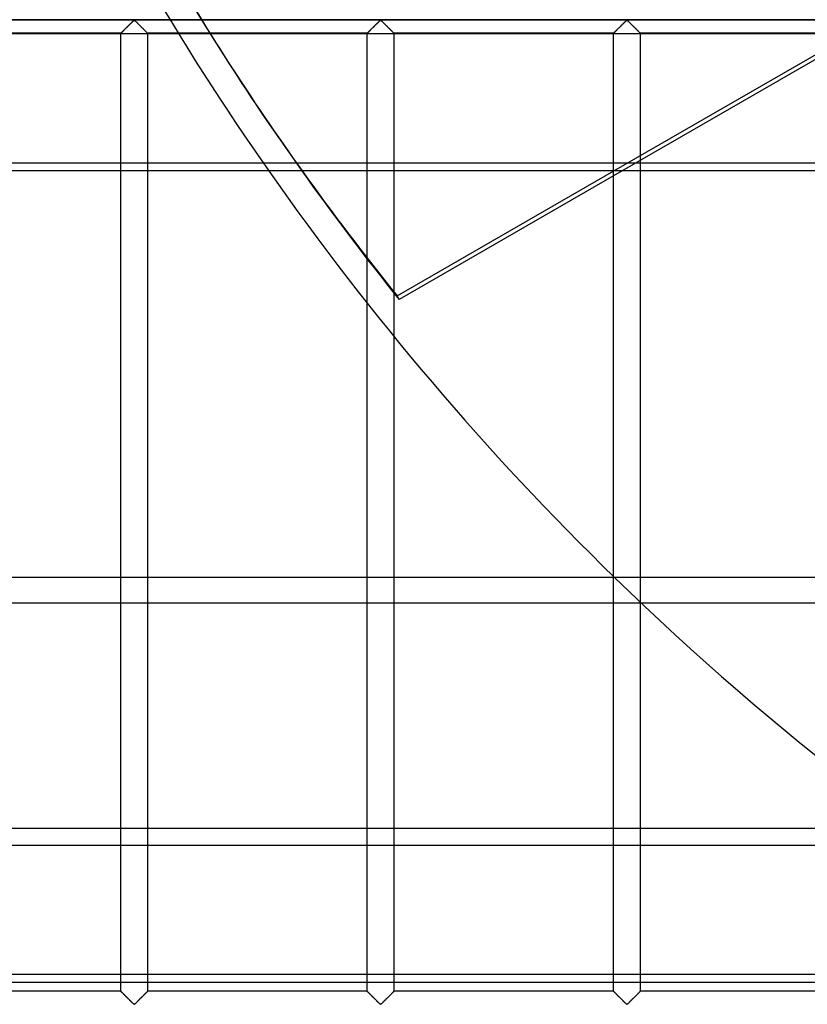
# Model space of a CAD drawing. Header units: millimetres. Extents: x -572 to 572, y -572 to 572.
# Tile 3 of 51: x -481 to -334, y -459 to -276. Entities that reach past the tile are written whole.
import ezdxf

# ---------------------------------------------------------------- set-up
doc = ezdxf.new("R2010")
doc.units = ezdxf.units.MM
doc.layers.add('MAIN-1', color=7, linetype='Continuous')
doc.layers.add('MAIN-2', color=7, linetype='Continuous')

msp = doc.modelspace()

# ---------------------------------------------------------------- linework, layer by layer
at = {"layer": 'MAIN-1'}
for p, q in [((527.5, -303.82), (-527.5, -303.82)), ((-410.36, -327.14), (-369.97, -303.82)), ((-368.4, -303.82), (-409.96, -327.81)), ((-370, -379.47), (-370, -304.74)), ((-365, -303.82), (-365, -379.65)), ((-415.94, -328.48), (-415.94, -320.24)), ((-410.94, -326.6), (-410.94, -334.71)), ((-409.96, -327.81), (-410.36, -327.14)), ((527.5, -379.65), (-527.5, -379.65)), ((-527.5, -426.44), (527.5, -426.44)), ((527.5, -455.25), (-527.5, -455.25))]:
    msp.add_line(p, q, dxfattribs=at)
msp.add_arc((0, 0), 530, 214.9765, 225.7513, dxfattribs=at)
for centre, major_axis, start_param, end_param in [((0.2, -0.34), (454.66, 262.5), -3.047622, -2.989579), ((-0.2, 0.34), (-454.66, -262.5), 0.095575, 0.152013)]:
    msp.add_ellipse(centre, major_axis=major_axis, ratio=0.987688, start_param=start_param, end_param=end_param, dxfattribs=at)
at = {"layer": 'MAIN-2'}
for p, q in [((-369.97, -303.82), (-239.03, -228.22)), ((-237.46, -228.22), (-368.4, -303.82)), ((-551.25, -275.62), (551.25, -275.62)), ((548.75, -275.62), (-548.75, -275.62)), ((-461.22, -277.47), (-461.13, -277.38)), ((-461.11, -277.36), (-461.17, -277.42)), ((-461.13, -277.38), (-461.04, -277.29)), ((-461.05, -277.3), (-461.11, -277.36)), ((-460.98, -277.23), (-461.05, -277.3)), ((-461.04, -277.29), (-460.95, -277.2)), ((-460.92, -277.17), (-460.98, -277.23)), ((-460.95, -277.2), (-460.86, -277.11)), ((-460.85, -277.1), (-460.92, -277.17)), ((-460.86, -277.11), (-460.76, -277.02)), ((-460.78, -277.03), (-460.85, -277.1)), ((-460.71, -276.97), (-460.78, -277.03)), ((-460.76, -277.02), (-460.67, -276.92)), ((-460.65, -276.9), (-460.71, -276.97)), ((-460.67, -276.92), (-460.57, -276.82)), ((-460.58, -276.83), (-460.65, -276.9)), ((-460.51, -276.76), (-460.58, -276.83)), ((-460.57, -276.82), (-460.48, -276.73)), ((-460.44, -276.69), (-460.51, -276.76)), ((-460.48, -276.73), (-460.38, -276.63)), ((-460.37, -276.62), (-460.44, -276.69)), ((-460.38, -276.63), (-460.28, -276.54)), ((-460.3, -276.55), (-460.37, -276.62)), ((-460.23, -276.49), (-460.3, -276.55)), ((-460.28, -276.54), (-460.19, -276.44)), ((-460.17, -276.42), (-460.23, -276.49)), ((-460.19, -276.44), (-460.1, -276.35)), ((-460.1, -276.35), (-460.17, -276.42)), ((-460.1, -276.35), (-460, -276.26)), ((-460.03, -276.29), (-460.1, -276.35)), ((-459.97, -276.22), (-460.03, -276.29)), ((-460, -276.26), (-459.91, -276.17)), ((-459.91, -276.16), (-459.97, -276.22)), ((-459.91, -276.17), (-459.83, -276.08)), ((-459.84, -276.1), (-459.91, -276.16)), ((-459.78, -276.04), (-459.84, -276.1)), ((-459.83, -276.08), (-459.74, -276)), ((-459.72, -275.98), (-459.78, -276.04)), ((-459.74, -276), (-459.66, -275.92)), ((-459.67, -275.92), (-459.72, -275.98)), ((-459.61, -275.87), (-459.67, -275.92)), ((-459.66, -275.92), (-459.58, -275.84)), ((-459.56, -275.82), (-459.61, -275.87)), ((-459.58, -275.84), (-459.51, -275.78)), ((-459.5, -275.77), (-459.56, -275.82)), ((-459.51, -275.78), (-459.43, -275.71)), ((-459.45, -275.73), (-459.5, -275.77)), ((-459.38, -275.7), (-459.45, -275.73)), ((-459.43, -275.71), (-459.32, -275.71)), ((-459.26, -275.76), (-459.38, -275.7)), ((-459.32, -275.71), (-459.24, -275.78)), ((-459.17, -275.84), (-459.26, -275.76)), ((-459.24, -275.78), (-459.17, -275.84)), ((-459.17, -275.84), (-459.09, -275.92)), ((-459.07, -275.94), (-459.17, -275.84)), ((-459.09, -275.92), (-459.01, -276)), ((-458.97, -276.04), (-459.07, -275.94)), ((-459.01, -276), (-458.92, -276.08)), ((-458.86, -276.14), (-458.97, -276.04)), ((-458.92, -276.08), (-458.84, -276.17)), ((-458.75, -276.25), (-458.86, -276.14)), ((-458.84, -276.17), (-458.75, -276.26)), ((-458.64, -276.37), (-458.75, -276.25)), ((-458.75, -276.26), (-458.65, -276.35)), ((-458.65, -276.35), (-458.56, -276.44)), ((-458.52, -276.48), (-458.64, -276.37)), ((-458.56, -276.44), (-458.47, -276.54)), ((-458.4, -276.6), (-458.52, -276.48)), ((-458.47, -276.54), (-458.37, -276.63)), ((-458.28, -276.72), (-458.4, -276.6)), ((-458.37, -276.63), (-458.27, -276.73)), ((-458.16, -276.84), (-458.28, -276.72)), ((-458.27, -276.73), (-458.18, -276.82)), ((-458.18, -276.82), (-458.08, -276.92)), ((-458.04, -276.96), (-458.16, -276.84)), ((-458.08, -276.92), (-457.99, -277.02)), ((-457.93, -277.08), (-458.04, -276.96)), ((-457.99, -277.02), (-457.89, -277.11)), ((-457.81, -277.19), (-457.93, -277.08)), ((-457.89, -277.11), (-457.8, -277.2)), ((-457.7, -277.3), (-457.81, -277.19)), ((-457.8, -277.2), (-457.71, -277.29)), ((-457.71, -277.29), (-457.62, -277.38)), ((-457.59, -277.41), (-457.7, -277.3)), ((-457.62, -277.38), (-457.53, -277.47)), ((-415.28, -277.47), (-415.19, -277.38)), ((-415.17, -277.36), (-415.23, -277.42)), ((-415.19, -277.38), (-415.11, -277.29)), ((-415.11, -277.3), (-415.17, -277.36)), ((-415.11, -277.29), (-415.02, -277.2)), ((-415.04, -277.23), (-415.11, -277.3)), ((-414.98, -277.17), (-415.04, -277.23)), ((-415.02, -277.2), (-414.92, -277.11)), ((-414.91, -277.1), (-414.98, -277.17)), ((-414.92, -277.11), (-414.83, -277.02)), ((-414.84, -277.03), (-414.91, -277.1)), ((-414.78, -276.97), (-414.84, -277.03)), ((-414.83, -277.02), (-414.73, -276.92)), ((-414.71, -276.9), (-414.78, -276.97)), ((-414.73, -276.92), (-414.63, -276.82)), ((-414.64, -276.83), (-414.71, -276.9)), ((-414.57, -276.76), (-414.64, -276.83)), ((-414.63, -276.82), (-414.54, -276.73)), ((-414.5, -276.69), (-414.57, -276.76)), ((-414.54, -276.73), (-414.44, -276.63)), ((-414.43, -276.62), (-414.5, -276.69)), ((-414.44, -276.63), (-414.35, -276.54)), ((-414.36, -276.55), (-414.43, -276.62)), ((-414.3, -276.49), (-414.36, -276.55)), ((-414.35, -276.54), (-414.25, -276.44)), ((-414.23, -276.42), (-414.3, -276.49)), ((-414.25, -276.44), (-414.16, -276.35)), ((-414.16, -276.35), (-414.23, -276.42)), ((-414.16, -276.35), (-414.07, -276.26)), ((-414.1, -276.29), (-414.16, -276.35)), ((-414.03, -276.22), (-414.1, -276.29)), ((-414.07, -276.26), (-413.98, -276.17)), ((-413.97, -276.16), (-414.03, -276.22)), ((-413.98, -276.17), (-413.89, -276.08)), ((-413.91, -276.1), (-413.97, -276.16)), ((-413.84, -276.04), (-413.91, -276.1)), ((-413.89, -276.08), (-413.8, -276)), ((-413.79, -275.98), (-413.84, -276.04)), ((-413.8, -276), (-413.72, -275.92)), ((-413.73, -275.92), (-413.79, -275.98)), ((-413.67, -275.87), (-413.73, -275.92)), ((-413.72, -275.92), (-413.65, -275.84)), ((-413.62, -275.82), (-413.67, -275.87)), ((-413.65, -275.84), (-413.57, -275.78)), ((-413.57, -275.77), (-413.62, -275.82)), ((-413.57, -275.78), (-413.49, -275.71)), ((-413.51, -275.73), (-413.57, -275.77)), ((-413.44, -275.7), (-413.51, -275.73)), ((-413.49, -275.71), (-413.38, -275.71)), ((-413.32, -275.76), (-413.44, -275.7)), ((-413.38, -275.71), (-413.3, -275.78)), ((-413.23, -275.84), (-413.32, -275.76)), ((-413.3, -275.78), (-413.23, -275.84)), ((-413.23, -275.84), (-413.15, -275.92)), ((-413.13, -275.94), (-413.23, -275.84)), ((-413.15, -275.92), (-413.07, -276)), ((-413.03, -276.04), (-413.13, -275.94)), ((-413.07, -276), (-412.99, -276.08)), ((-412.93, -276.14), (-413.03, -276.04)), ((-412.99, -276.08), (-412.9, -276.17)), ((-412.81, -276.25), (-412.93, -276.14)), ((-412.9, -276.17), (-412.81, -276.26)), ((-412.7, -276.37), (-412.81, -276.25)), ((-412.81, -276.26), (-412.72, -276.35)), ((-412.72, -276.35), (-412.62, -276.44)), ((-412.58, -276.48), (-412.7, -276.37)), ((-412.62, -276.44), (-412.53, -276.54)), ((-412.47, -276.6), (-412.58, -276.48)), ((-412.53, -276.54), (-412.43, -276.63)), ((-412.35, -276.72), (-412.47, -276.6)), ((-412.43, -276.63), (-412.34, -276.73)), ((-412.23, -276.84), (-412.35, -276.72)), ((-412.34, -276.73), (-412.24, -276.82)), ((-412.24, -276.82), (-412.14, -276.92)), ((-412.11, -276.96), (-412.23, -276.84)), ((-412.14, -276.92), (-412.05, -277.02)), ((-411.99, -277.08), (-412.11, -276.96)), ((-412.05, -277.02), (-411.95, -277.11)), ((-411.87, -277.19), (-411.99, -277.08)), ((-411.95, -277.11), (-411.86, -277.2)), ((-411.76, -277.3), (-411.87, -277.19)), ((-411.86, -277.2), (-411.77, -277.29)), ((-411.77, -277.29), (-411.68, -277.38)), ((-411.65, -277.41), (-411.76, -277.3)), ((-411.68, -277.38), (-411.6, -277.47)), ((-369.34, -277.47), (-369.26, -277.38)), ((-369.23, -277.36), (-369.3, -277.42)), ((-369.26, -277.38), (-369.17, -277.29)), ((-369.17, -277.3), (-369.23, -277.36)), ((-369.17, -277.29), (-369.08, -277.2)), ((-369.11, -277.23), (-369.17, -277.3)), ((-369.04, -277.17), (-369.11, -277.23)), ((-369.08, -277.2), (-368.98, -277.11)), ((-368.97, -277.1), (-369.04, -277.17)), ((-368.98, -277.11), (-368.89, -277.02)), ((-368.91, -277.03), (-368.97, -277.1)), ((-368.84, -276.97), (-368.91, -277.03)), ((-368.89, -277.02), (-368.79, -276.92)), ((-368.77, -276.9), (-368.84, -276.97)), ((-368.79, -276.92), (-368.7, -276.82)), ((-368.7, -276.83), (-368.77, -276.9)), ((-368.7, -276.82), (-368.6, -276.73)), ((-368.63, -276.76), (-368.7, -276.83)), ((-368.56, -276.69), (-368.63, -276.76)), ((-368.6, -276.73), (-368.5, -276.63)), ((-368.49, -276.62), (-368.56, -276.69)), ((-368.5, -276.63), (-368.41, -276.54)), ((-368.43, -276.55), (-368.49, -276.62)), ((-368.36, -276.49), (-368.43, -276.55)), ((-368.41, -276.54), (-368.31, -276.44)), ((-368.29, -276.42), (-368.36, -276.49)), ((-368.31, -276.44), (-368.22, -276.35)), ((-368.23, -276.35), (-368.29, -276.42)), ((-368.16, -276.29), (-368.23, -276.35)), ((-368.22, -276.35), (-368.13, -276.26)), ((-368.09, -276.22), (-368.16, -276.29)), ((-368.13, -276.26), (-368.04, -276.17)), ((-368.03, -276.16), (-368.09, -276.22)), ((-368.04, -276.17), (-367.95, -276.08)), ((-367.97, -276.1), (-368.03, -276.16)), ((-367.91, -276.04), (-367.97, -276.1)), ((-367.95, -276.08), (-367.87, -276)), ((-367.85, -275.98), (-367.91, -276.04)), ((-367.87, -276), (-367.79, -275.92)), ((-367.79, -275.92), (-367.85, -275.98)), ((-367.79, -275.92), (-367.71, -275.84)), ((-367.73, -275.87), (-367.79, -275.92)), ((-367.68, -275.82), (-367.73, -275.87)), ((-367.71, -275.84), (-367.63, -275.78)), ((-367.63, -275.77), (-367.68, -275.82)), ((-367.63, -275.78), (-367.56, -275.71)), ((-367.57, -275.73), (-367.63, -275.77)), ((-367.5, -275.7), (-367.57, -275.73)), ((-367.56, -275.71), (-367.44, -275.71)), ((-367.39, -275.76), (-367.5, -275.7)), ((-367.44, -275.71), (-367.37, -275.78)), ((-367.29, -275.84), (-367.39, -275.76)), ((-367.37, -275.78), (-367.29, -275.84)), ((-367.29, -275.84), (-367.21, -275.92)), ((-367.2, -275.94), (-367.29, -275.84)), ((-367.21, -275.92), (-367.13, -276)), ((-367.1, -276.04), (-367.2, -275.94)), ((-367.13, -276), (-367.05, -276.08)), ((-366.99, -276.14), (-367.1, -276.04)), ((-367.05, -276.08), (-366.96, -276.17)), ((-366.88, -276.25), (-366.99, -276.14)), ((-366.96, -276.17), (-366.87, -276.26)), ((-366.76, -276.37), (-366.88, -276.25)), ((-366.87, -276.26), (-366.78, -276.35)), ((-366.78, -276.35), (-366.69, -276.44)), ((-366.65, -276.48), (-366.76, -276.37)), ((-366.69, -276.44), (-366.59, -276.54)), ((-366.53, -276.6), (-366.65, -276.48)), ((-366.59, -276.54), (-366.5, -276.63)), ((-366.41, -276.72), (-366.53, -276.6)), ((-366.5, -276.63), (-366.4, -276.73)), ((-366.29, -276.84), (-366.41, -276.72)), ((-366.4, -276.73), (-366.3, -276.82)), ((-366.3, -276.82), (-366.21, -276.92)), ((-366.17, -276.96), (-366.29, -276.84)), ((-366.21, -276.92), (-366.11, -277.02)), ((-366.05, -277.08), (-366.17, -276.96)), ((-366.11, -277.02), (-366.02, -277.11)), ((-365.93, -277.19), (-366.05, -277.08)), ((-366.02, -277.11), (-365.92, -277.2)), ((-365.82, -277.3), (-365.93, -277.19)), ((-365.92, -277.2), (-365.83, -277.29)), ((-365.83, -277.29), (-365.74, -277.38)), ((-365.71, -277.41), (-365.82, -277.3)), ((-365.74, -277.38), (-365.66, -277.47)), ((527.5, -278.22), (-527.5, -278.22)), ((-461.87, -278.12), (-502.81, -278.12)), ((-461.87, -278.12), (-461.86, -278.11)), ((-461.87, -278.12), (-461.87, -278.12)), ((-461.87, -456.88), (-461.87, -278.12)), ((-461.86, -278.12), (-461.87, -278.12)), ((-461.87, -278.12), (-461.87, -278.12)), ((-461.86, -278.11), (-461.83, -278.08)), ((-461.85, -278.1), (-461.86, -278.12)), ((-461.84, -278.09), (-461.85, -278.1)), ((-461.82, -278.07), (-461.84, -278.09)), ((-461.83, -278.08), (-461.8, -278.05)), ((-461.79, -278.04), (-461.82, -278.07)), ((-461.8, -278.05), (-461.76, -278.01)), ((-461.76, -278.02), (-461.79, -278.04)), ((-461.76, -278.01), (-461.72, -277.97)), ((-461.73, -277.98), (-461.76, -278.02)), ((-461.69, -277.95), (-461.73, -277.98)), ((-461.72, -277.97), (-461.66, -277.91)), ((-461.65, -277.91), (-461.69, -277.95)), ((-461.66, -277.91), (-461.6, -277.85)), ((-461.61, -277.86), (-461.65, -277.91)), ((-461.56, -277.81), (-461.61, -277.86)), ((-461.6, -277.85), (-461.53, -277.78)), ((-461.51, -277.76), (-461.56, -277.81)), ((-461.53, -277.78), (-461.46, -277.71)), ((-461.46, -277.71), (-461.51, -277.76)), ((-461.46, -277.71), (-461.38, -277.63)), ((-461.41, -277.66), (-461.46, -277.71)), ((-461.35, -277.6), (-461.41, -277.66)), ((-461.38, -277.63), (-461.3, -277.55)), ((-461.29, -277.54), (-461.35, -277.6)), ((-461.3, -277.55), (-461.22, -277.47)), ((-461.23, -277.48), (-461.29, -277.54)), ((-461.17, -277.42), (-461.23, -277.48)), ((-457.48, -277.52), (-457.59, -277.41)), ((-457.53, -277.47), (-457.45, -277.55)), ((-457.38, -277.62), (-457.48, -277.52)), ((-457.45, -277.55), (-457.37, -277.63)), ((-457.28, -277.72), (-457.38, -277.62)), ((-457.37, -277.63), (-457.29, -277.71)), ((-457.29, -277.71), (-457.22, -277.78)), ((-457.2, -277.81), (-457.28, -277.72)), ((-457.22, -277.78), (-457.15, -277.85)), ((-457.11, -277.89), (-457.2, -277.81)), ((-457.15, -277.85), (-457.09, -277.91)), ((-457.04, -277.96), (-457.11, -277.89)), ((-457.09, -277.91), (-457.03, -277.97)), ((-456.98, -278.02), (-457.04, -277.96)), ((-457.03, -277.97), (-456.99, -278.01)), ((-456.99, -278.01), (-456.95, -278.05)), ((-456.94, -278.06), (-456.98, -278.02)), ((-456.95, -278.05), (-456.92, -278.08)), ((-456.9, -278.1), (-456.94, -278.06)), ((-456.92, -278.08), (-456.89, -278.11)), ((-456.88, -278.12), (-456.9, -278.1)), ((-456.89, -278.11), (-456.88, -278.12)), ((-456.88, -278.12), (-456.88, -456.88)), ((-456.88, -278.12), (-456.88, -278.12)), ((-456.88, -278.12), (-456.88, -278.12)), ((-415.94, -278.12), (-456.88, -278.12)), ((-415.94, -278.12), (-415.93, -278.12)), ((-415.94, -320.24), (-415.94, -278.12)), ((-415.93, -278.12), (-415.94, -278.12)), ((-415.92, -278.1), (-415.93, -278.12)), ((-415.93, -278.12), (-415.92, -278.11)), ((-415.93, -278.12), (-415.93, -278.12)), ((-415.92, -278.11), (-415.9, -278.08)), ((-415.9, -278.09), (-415.92, -278.1)), ((-415.9, -278.08), (-415.87, -278.05)), ((-415.88, -278.07), (-415.9, -278.09)), ((-415.86, -278.04), (-415.88, -278.07)), ((-415.87, -278.05), (-415.83, -278.01)), ((-415.83, -278.02), (-415.86, -278.04)), ((-415.83, -278.01), (-415.78, -277.97)), ((-415.79, -277.98), (-415.83, -278.02)), ((-415.76, -277.95), (-415.79, -277.98)), ((-415.78, -277.97), (-415.72, -277.91)), ((-415.72, -277.91), (-415.76, -277.95)), ((-415.72, -277.91), (-415.66, -277.85)), ((-415.67, -277.86), (-415.72, -277.91)), ((-415.63, -277.81), (-415.67, -277.86)), ((-415.66, -277.85), (-415.6, -277.78)), ((-415.58, -277.76), (-415.63, -277.81)), ((-415.6, -277.78), (-415.52, -277.71)), ((-415.52, -277.71), (-415.58, -277.76)), ((-415.52, -277.71), (-415.44, -277.63)), ((-415.47, -277.66), (-415.52, -277.71)), ((-415.41, -277.6), (-415.47, -277.66)), ((-415.44, -277.63), (-415.36, -277.55)), ((-415.35, -277.54), (-415.41, -277.6)), ((-415.36, -277.55), (-415.28, -277.47)), ((-415.29, -277.48), (-415.35, -277.54)), ((-415.23, -277.42), (-415.29, -277.48)), ((-411.55, -277.52), (-411.65, -277.41)), ((-411.6, -277.47), (-411.51, -277.55)), ((-411.44, -277.62), (-411.55, -277.52)), ((-411.51, -277.55), (-411.43, -277.63)), ((-411.35, -277.72), (-411.44, -277.62)), ((-411.43, -277.63), (-411.35, -277.71)), ((-411.35, -277.71), (-411.28, -277.78)), ((-411.26, -277.81), (-411.35, -277.72)), ((-411.28, -277.78), (-411.21, -277.85)), ((-411.18, -277.89), (-411.26, -277.81)), ((-411.21, -277.85), (-411.15, -277.91)), ((-411.11, -277.96), (-411.18, -277.89)), ((-411.15, -277.91), (-411.1, -277.97)), ((-411.05, -278.02), (-411.11, -277.96)), ((-411.1, -277.97), (-411.05, -278.01)), ((-411.05, -278.01), (-411.01, -278.05)), ((-411, -278.06), (-411.05, -278.02)), ((-411.01, -278.05), (-410.98, -278.08)), ((-410.97, -278.1), (-411, -278.06)), ((-410.98, -278.08), (-410.96, -278.11)), ((-410.95, -278.12), (-410.97, -278.1)), ((-410.96, -278.11), (-410.94, -278.12)), ((-410.94, -278.12), (-410.95, -278.12)), ((-410.94, -278.12), (-410.94, -326.6)), ((-410.94, -278.12), (-410.94, -278.12)), ((-370, -278.12), (-410.94, -278.12)), ((-370, -278.12), (-369.99, -278.12)), ((-370, -304.74), (-370, -278.12)), ((-369.99, -278.12), (-370, -278.12)), ((-370, -278.12), (-370, -278.12)), ((-369.98, -278.1), (-369.99, -278.12)), ((-369.99, -278.12), (-369.98, -278.11)), ((-369.98, -278.11), (-369.96, -278.08)), ((-369.96, -278.09), (-369.98, -278.1)), ((-369.96, -278.08), (-369.93, -278.05)), ((-369.94, -278.07), (-369.96, -278.09)), ((-369.92, -278.04), (-369.94, -278.07)), ((-369.93, -278.05), (-369.89, -278.01)), ((-369.89, -278.02), (-369.92, -278.04)), ((-369.89, -278.01), (-369.84, -277.97)), ((-369.86, -277.98), (-369.89, -278.02)), ((-369.82, -277.95), (-369.86, -277.98)), ((-369.84, -277.97), (-369.79, -277.91)), ((-369.78, -277.91), (-369.82, -277.95)), ((-369.79, -277.91), (-369.73, -277.85)), ((-369.74, -277.86), (-369.78, -277.91)), ((-369.69, -277.81), (-369.74, -277.86)), ((-369.73, -277.85), (-369.66, -277.78)), ((-369.64, -277.76), (-369.69, -277.81)), ((-369.66, -277.78), (-369.58, -277.71)), ((-369.59, -277.71), (-369.64, -277.76)), ((-369.53, -277.66), (-369.59, -277.71)), ((-369.58, -277.71), (-369.51, -277.63)), ((-369.47, -277.6), (-369.53, -277.66)), ((-369.51, -277.63), (-369.43, -277.55)), ((-369.42, -277.54), (-369.47, -277.6)), ((-369.43, -277.55), (-369.34, -277.47)), ((-369.36, -277.48), (-369.42, -277.54)), ((-369.3, -277.42), (-369.36, -277.48)), ((-365.61, -277.52), (-365.71, -277.41)), ((-365.66, -277.47), (-365.57, -277.55)), ((-365.51, -277.62), (-365.61, -277.52)), ((-365.57, -277.55), (-365.49, -277.63)), ((-365.41, -277.72), (-365.51, -277.62)), ((-365.49, -277.63), (-365.42, -277.71)), ((-365.42, -277.71), (-365.34, -277.78)), ((-365.32, -277.81), (-365.41, -277.72)), ((-365.34, -277.78), (-365.27, -277.85)), ((-365.24, -277.89), (-365.32, -277.81)), ((-365.27, -277.85), (-365.21, -277.91)), ((-365.17, -277.96), (-365.24, -277.89)), ((-365.21, -277.91), (-365.16, -277.97)), ((-365.11, -278.02), (-365.17, -277.96)), ((-365.16, -277.97), (-365.11, -278.01)), ((-365.11, -278.01), (-365.07, -278.05)), ((-365.06, -278.06), (-365.11, -278.02)), ((-365.07, -278.05), (-365.04, -278.08)), ((-365.03, -278.1), (-365.06, -278.06)), ((-365.04, -278.08), (-365.02, -278.11)), ((-365.01, -278.12), (-365.03, -278.1)), ((-365.02, -278.11), (-365.01, -278.12)), ((-365.01, -278.12), (-365, -278.12)), ((-365, -278.12), (-365.01, -278.12)), ((-365, -278.12), (-365, -303.82)), ((-324.06, -278.12), (-365, -278.12)), ((-527.5, -302.27), (527.5, -302.27)), ((-415.94, -456.88), (-415.94, -328.48)), ((-410.94, -334.71), (-410.94, -456.88)), ((-370, -456.88), (-370, -379.47)), ((-365, -379.65), (-365, -456.88)), ((-527.5, -384.4), (527.5, -384.4)), ((527.5, -429.65), (-527.5, -429.65)), ((-527.5, -453.7), (527.5, -453.7)), ((-461.87, -456.88), (-502.81, -456.88)), ((-461.86, -456.89), (-461.87, -456.88)), ((-461.87, -456.88), (-461.87, -456.88)), ((-461.87, -456.88), (-461.87, -456.88)), ((-461.87, -456.88), (-461.85, -456.9)), ((-461.83, -456.92), (-461.86, -456.89)), ((-461.85, -456.9), (-461.81, -456.94)), ((-461.8, -456.95), (-461.83, -456.92)), ((-461.81, -456.94), (-461.77, -456.98)), ((-461.76, -456.99), (-461.8, -456.95)), ((-461.77, -456.98), (-461.71, -457.04)), ((-461.72, -457.03), (-461.76, -456.99)), ((-461.66, -457.09), (-461.72, -457.03)), ((-461.71, -457.04), (-461.64, -457.11)), ((-461.6, -457.15), (-461.66, -457.09)), ((-461.64, -457.11), (-461.55, -457.19)), ((-461.53, -457.22), (-461.6, -457.15)), ((-461.55, -457.19), (-461.47, -457.28)), ((-461.46, -457.29), (-461.53, -457.22)), ((-461.47, -457.28), (-461.37, -457.38)), ((-461.38, -457.37), (-461.46, -457.29)), ((-461.3, -457.45), (-461.38, -457.37)), ((-461.37, -457.38), (-461.27, -457.48)), ((-461.22, -457.53), (-461.3, -457.45)), ((-457.45, -457.45), (-457.53, -457.53)), ((-457.46, -457.46), (-457.4, -457.4)), ((-457.37, -457.37), (-457.45, -457.45)), ((-457.4, -457.4), (-457.34, -457.34)), ((-457.29, -457.29), (-457.37, -457.37)), ((-457.34, -457.34), (-457.29, -457.29)), ((-457.22, -457.22), (-457.29, -457.29)), ((-457.29, -457.29), (-457.24, -457.24)), ((-457.24, -457.24), (-457.19, -457.19)), ((-457.15, -457.15), (-457.22, -457.22)), ((-457.19, -457.19), (-457.14, -457.14)), ((-457.09, -457.09), (-457.15, -457.15)), ((-457.14, -457.14), (-457.1, -457.09)), ((-457.1, -457.09), (-457.06, -457.05)), ((-457.03, -457.03), (-457.09, -457.09)), ((-457.06, -457.05), (-457.02, -457.02)), ((-456.99, -456.99), (-457.03, -457.03)), ((-457.02, -457.02), (-456.99, -456.98)), ((-456.95, -456.95), (-456.99, -456.99)), ((-456.99, -456.98), (-456.96, -456.96)), ((-456.96, -456.96), (-456.93, -456.93)), ((-456.92, -456.92), (-456.95, -456.95)), ((-456.93, -456.93), (-456.91, -456.91)), ((-456.89, -456.89), (-456.92, -456.92)), ((-456.91, -456.91), (-456.9, -456.9)), ((-456.9, -456.9), (-456.89, -456.88)), ((-456.88, -456.88), (-456.89, -456.89)), ((-456.89, -456.88), (-456.88, -456.88)), ((-456.88, -456.88), (-456.88, -456.88)), ((-456.88, -456.88), (-456.88, -456.88)), ((-415.94, -456.88), (-456.88, -456.88)), ((-415.93, -456.88), (-415.94, -456.88)), ((-415.94, -456.88), (-415.93, -456.88)), ((-415.92, -456.89), (-415.93, -456.88)), ((-415.93, -456.88), (-415.91, -456.9)), ((-415.9, -456.92), (-415.92, -456.89)), ((-415.91, -456.9), (-415.87, -456.94)), ((-415.87, -456.95), (-415.9, -456.92)), ((-415.87, -456.94), (-415.83, -456.98)), ((-415.83, -456.99), (-415.87, -456.95)), ((-415.83, -456.98), (-415.77, -457.04)), ((-415.78, -457.03), (-415.83, -456.99)), ((-415.72, -457.09), (-415.78, -457.03)), ((-415.77, -457.04), (-415.7, -457.11)), ((-415.66, -457.15), (-415.72, -457.09)), ((-415.7, -457.11), (-415.62, -457.19)), ((-415.6, -457.22), (-415.66, -457.15)), ((-415.62, -457.19), (-415.53, -457.28)), ((-415.52, -457.29), (-415.6, -457.22)), ((-415.53, -457.28), (-415.43, -457.38)), ((-415.44, -457.37), (-415.52, -457.29)), ((-415.36, -457.45), (-415.44, -457.37)), ((-415.43, -457.38), (-415.33, -457.48)), ((-415.28, -457.53), (-415.36, -457.45)), ((-411.51, -457.45), (-411.6, -457.53)), ((-411.52, -457.46), (-411.46, -457.4)), ((-411.43, -457.37), (-411.51, -457.45)), ((-411.46, -457.4), (-411.41, -457.34)), ((-411.35, -457.29), (-411.43, -457.37)), ((-411.41, -457.34), (-411.35, -457.29)), ((-411.28, -457.22), (-411.35, -457.29)), ((-411.35, -457.29), (-411.3, -457.24)), ((-411.3, -457.24), (-411.25, -457.19)), ((-411.21, -457.15), (-411.28, -457.22)), ((-411.25, -457.19), (-411.2, -457.14)), ((-411.15, -457.09), (-411.21, -457.15)), ((-411.2, -457.14), (-411.16, -457.09)), ((-411.16, -457.09), (-411.12, -457.05)), ((-411.1, -457.03), (-411.15, -457.09)), ((-411.12, -457.05), (-411.08, -457.02)), ((-411.05, -456.99), (-411.1, -457.03)), ((-411.08, -457.02), (-411.05, -456.98)), ((-411.01, -456.95), (-411.05, -456.99)), ((-411.05, -456.98), (-411.02, -456.96)), ((-411.02, -456.96), (-411, -456.93)), ((-410.98, -456.92), (-411.01, -456.95)), ((-411, -456.93), (-410.97, -456.91)), ((-410.96, -456.89), (-410.98, -456.92)), ((-410.97, -456.91), (-410.96, -456.9)), ((-410.94, -456.88), (-410.96, -456.89)), ((-410.96, -456.9), (-410.95, -456.88)), ((-410.95, -456.88), (-410.94, -456.88)), ((-410.94, -456.88), (-410.94, -456.88)), ((-410.94, -456.88), (-410.94, -456.88)), ((-370, -456.88), (-410.94, -456.88)), ((-369.99, -456.88), (-370, -456.88)), ((-370, -456.88), (-369.99, -456.88)), ((-369.98, -456.89), (-369.99, -456.88)), ((-369.99, -456.88), (-369.97, -456.9)), ((-369.96, -456.92), (-369.98, -456.89)), ((-369.97, -456.9), (-369.94, -456.94)), ((-369.93, -456.95), (-369.96, -456.92)), ((-369.94, -456.94), (-369.89, -456.98)), ((-369.89, -456.99), (-369.93, -456.95)), ((-369.89, -456.98), (-369.83, -457.04)), ((-369.84, -457.03), (-369.89, -456.99)), ((-369.79, -457.09), (-369.84, -457.03)), ((-369.83, -457.04), (-369.76, -457.11)), ((-369.73, -457.15), (-369.79, -457.09)), ((-369.76, -457.11), (-369.68, -457.19)), ((-369.66, -457.22), (-369.73, -457.15)), ((-369.68, -457.19), (-369.59, -457.28)), ((-369.58, -457.29), (-369.66, -457.22)), ((-369.59, -457.28), (-369.49, -457.38)), ((-369.51, -457.37), (-369.58, -457.29)), ((-369.43, -457.45), (-369.51, -457.37)), ((-369.49, -457.38), (-369.39, -457.48)), ((-369.34, -457.53), (-369.43, -457.45)), ((-365.57, -457.45), (-365.66, -457.53)), ((-365.58, -457.46), (-365.53, -457.4)), ((-365.49, -457.37), (-365.57, -457.45)), ((-365.53, -457.4), (-365.47, -457.34)), ((-365.42, -457.29), (-365.49, -457.37)), ((-365.47, -457.34), (-365.41, -457.29)), ((-365.34, -457.22), (-365.42, -457.29)), ((-365.41, -457.29), (-365.36, -457.24)), ((-365.36, -457.24), (-365.31, -457.19)), ((-365.27, -457.15), (-365.34, -457.22)), ((-365.31, -457.19), (-365.26, -457.14)), ((-365.21, -457.09), (-365.27, -457.15)), ((-365.26, -457.14), (-365.22, -457.09)), ((-365.22, -457.09), (-365.18, -457.05)), ((-365.16, -457.03), (-365.21, -457.09)), ((-365.18, -457.05), (-365.14, -457.02)), ((-365.11, -456.99), (-365.16, -457.03)), ((-365.14, -457.02), (-365.11, -456.98)), ((-365.07, -456.95), (-365.11, -456.99)), ((-365.11, -456.98), (-365.08, -456.96)), ((-365.08, -456.96), (-365.06, -456.93)), ((-365.04, -456.92), (-365.07, -456.95)), ((-365.06, -456.93), (-365.04, -456.91)), ((-365.02, -456.89), (-365.04, -456.92)), ((-365.04, -456.91), (-365.02, -456.9)), ((-365.01, -456.88), (-365.02, -456.89)), ((-365.02, -456.9), (-365.01, -456.88)), ((-365, -456.88), (-365.01, -456.88)), ((-365.01, -456.88), (-365, -456.88)), ((-365, -456.88), (-365, -456.88)), ((-324.06, -456.88), (-365, -456.88)), ((-461.27, -457.48), (-461.16, -457.59)), ((-461.13, -457.62), (-461.22, -457.53)), ((-461.16, -457.59), (-461.05, -457.7)), ((-461.04, -457.71), (-461.13, -457.62)), ((-461.05, -457.7), (-460.94, -457.81)), ((-460.95, -457.8), (-461.04, -457.71)), ((-460.86, -457.89), (-460.95, -457.8)), ((-460.94, -457.81), (-460.82, -457.92)), ((-460.76, -457.98), (-460.86, -457.89)), ((-460.82, -457.92), (-460.71, -458.04)), ((-460.67, -458.08), (-460.76, -457.98)), ((-460.71, -458.04), (-460.59, -458.16)), ((-460.57, -458.18), (-460.67, -458.08)), ((-460.59, -458.16), (-460.47, -458.28)), ((-460.48, -458.27), (-460.57, -458.18)), ((-460.38, -458.37), (-460.48, -458.27)), ((-460.47, -458.28), (-460.35, -458.4)), ((-460.28, -458.46), (-460.38, -458.37)), ((-460.35, -458.4), (-460.23, -458.52)), ((-460.19, -458.56), (-460.28, -458.46)), ((-460.23, -458.52), (-460.11, -458.63)), ((-460.1, -458.65), (-460.19, -458.56)), ((-460.11, -458.63), (-460, -458.75)), ((-460, -458.74), (-460.1, -458.65)), ((-459.91, -458.83), (-460, -458.74)), ((-460, -458.75), (-459.89, -458.86)), ((-459.83, -458.92), (-459.91, -458.83)), ((-459.89, -458.86), (-459.78, -458.96)), ((-459.74, -459), (-459.83, -458.92)), ((-459.78, -458.96), (-459.68, -459.06)), ((-459.66, -459.08), (-459.74, -459)), ((-459.68, -459.06), (-459.58, -459.16)), ((-459.58, -459.16), (-459.66, -459.08)), ((-459.51, -459.22), (-459.58, -459.16)), ((-459.58, -459.16), (-459.49, -459.24)), ((-459.43, -459.29), (-459.51, -459.22)), ((-459.49, -459.24), (-459.38, -459.3)), ((-459.32, -459.29), (-459.43, -459.29)), ((-459.38, -459.3), (-459.3, -459.27)), ((-459.24, -459.22), (-459.32, -459.29)), ((-459.3, -459.27), (-459.25, -459.23)), ((-459.25, -459.23), (-459.19, -459.18)), ((-459.17, -459.16), (-459.24, -459.22)), ((-459.19, -459.18), (-459.14, -459.13)), ((-459.09, -459.08), (-459.17, -459.16)), ((-459.14, -459.13), (-459.08, -459.08)), ((-459.01, -459), (-459.09, -459.08)), ((-459.08, -459.08), (-459.03, -459.02)), ((-459.03, -459.02), (-458.97, -458.96)), ((-458.92, -458.92), (-459.01, -459)), ((-458.97, -458.96), (-458.91, -458.9)), ((-458.84, -458.83), (-458.92, -458.92)), ((-458.91, -458.9), (-458.84, -458.84)), ((-458.75, -458.74), (-458.84, -458.83)), ((-458.84, -458.84), (-458.78, -458.78)), ((-458.78, -458.78), (-458.72, -458.71)), ((-458.65, -458.65), (-458.75, -458.74)), ((-458.72, -458.71), (-458.65, -458.65)), ((-458.56, -458.56), (-458.65, -458.65)), ((-458.65, -458.65), (-458.58, -458.58)), ((-458.58, -458.58), (-458.52, -458.51)), ((-458.47, -458.46), (-458.56, -458.56)), ((-458.52, -458.51), (-458.45, -458.45)), ((-458.37, -458.37), (-458.47, -458.46)), ((-458.45, -458.45), (-458.38, -458.38)), ((-458.38, -458.38), (-458.31, -458.31)), ((-458.27, -458.27), (-458.37, -458.37)), ((-458.31, -458.31), (-458.24, -458.24)), ((-458.18, -458.18), (-458.27, -458.27)), ((-458.24, -458.24), (-458.17, -458.17)), ((-458.08, -458.08), (-458.18, -458.18)), ((-458.17, -458.17), (-458.1, -458.1)), ((-458.1, -458.1), (-458.04, -458.03)), ((-457.99, -457.98), (-458.08, -458.08)), ((-458.04, -458.03), (-457.97, -457.97)), ((-457.89, -457.89), (-457.99, -457.98)), ((-457.97, -457.97), (-457.9, -457.9)), ((-457.9, -457.9), (-457.83, -457.83)), ((-457.8, -457.8), (-457.89, -457.89)), ((-457.83, -457.83), (-457.77, -457.77)), ((-457.71, -457.71), (-457.8, -457.8)), ((-457.77, -457.77), (-457.7, -457.7)), ((-457.62, -457.62), (-457.71, -457.71)), ((-457.7, -457.7), (-457.64, -457.64)), ((-457.64, -457.64), (-457.58, -457.58)), ((-457.53, -457.53), (-457.62, -457.62)), ((-457.58, -457.58), (-457.52, -457.52)), ((-457.52, -457.52), (-457.46, -457.46)), ((-415.33, -457.48), (-415.22, -457.59)), ((-415.19, -457.62), (-415.28, -457.53)), ((-415.22, -457.59), (-415.12, -457.7)), ((-415.11, -457.71), (-415.19, -457.62)), ((-415.12, -457.7), (-415, -457.81)), ((-415.02, -457.8), (-415.11, -457.71)), ((-414.92, -457.89), (-415.02, -457.8)), ((-415, -457.81), (-414.89, -457.92)), ((-414.83, -457.98), (-414.92, -457.89)), ((-414.89, -457.92), (-414.77, -458.04)), ((-414.73, -458.08), (-414.83, -457.98)), ((-414.77, -458.04), (-414.65, -458.16)), ((-414.63, -458.18), (-414.73, -458.08)), ((-414.65, -458.16), (-414.53, -458.28)), ((-414.54, -458.27), (-414.63, -458.18)), ((-414.44, -458.37), (-414.54, -458.27)), ((-414.53, -458.28), (-414.41, -458.4)), ((-414.35, -458.46), (-414.44, -458.37)), ((-414.41, -458.4), (-414.29, -458.52)), ((-414.25, -458.56), (-414.35, -458.46)), ((-414.29, -458.52), (-414.17, -458.63)), ((-414.16, -458.65), (-414.25, -458.56)), ((-414.17, -458.63), (-414.06, -458.75)), ((-414.07, -458.74), (-414.16, -458.65)), ((-413.98, -458.83), (-414.07, -458.74)), ((-414.06, -458.75), (-413.95, -458.86)), ((-413.89, -458.92), (-413.98, -458.83)), ((-413.95, -458.86), (-413.84, -458.96)), ((-413.8, -459), (-413.89, -458.92)), ((-413.84, -458.96), (-413.74, -459.06)), ((-413.72, -459.08), (-413.8, -459)), ((-413.74, -459.06), (-413.64, -459.16)), ((-413.65, -459.16), (-413.72, -459.08)), ((-413.57, -459.22), (-413.65, -459.16)), ((-413.64, -459.16), (-413.55, -459.24)), ((-413.49, -459.29), (-413.57, -459.22)), ((-413.55, -459.24), (-413.44, -459.3)), ((-413.38, -459.29), (-413.49, -459.29)), ((-413.44, -459.3), (-413.36, -459.27)), ((-413.3, -459.22), (-413.38, -459.29)), ((-413.36, -459.27), (-413.31, -459.23)), ((-413.31, -459.23), (-413.26, -459.18)), ((-413.23, -459.16), (-413.3, -459.22)), ((-413.26, -459.18), (-413.2, -459.13)), ((-413.15, -459.08), (-413.23, -459.16)), ((-413.2, -459.13), (-413.15, -459.08)), ((-413.07, -459), (-413.15, -459.08)), ((-413.15, -459.08), (-413.09, -459.02)), ((-413.09, -459.02), (-413.03, -458.96)), ((-412.99, -458.92), (-413.07, -459)), ((-413.03, -458.96), (-412.97, -458.9)), ((-412.9, -458.83), (-412.99, -458.92)), ((-412.97, -458.9), (-412.91, -458.84)), ((-412.91, -458.84), (-412.84, -458.78)), ((-412.81, -458.74), (-412.9, -458.83)), ((-412.84, -458.78), (-412.78, -458.71)), ((-412.72, -458.65), (-412.81, -458.74)), ((-412.78, -458.71), (-412.71, -458.65)), ((-412.62, -458.56), (-412.72, -458.65)), ((-412.71, -458.65), (-412.65, -458.58)), ((-412.65, -458.58), (-412.58, -458.51)), ((-412.53, -458.46), (-412.62, -458.56)), ((-412.58, -458.51), (-412.51, -458.45)), ((-412.43, -458.37), (-412.53, -458.46)), ((-412.51, -458.45), (-412.44, -458.38)), ((-412.44, -458.38), (-412.37, -458.31)), ((-412.34, -458.27), (-412.43, -458.37)), ((-412.37, -458.31), (-412.31, -458.24)), ((-412.24, -458.18), (-412.34, -458.27)), ((-412.31, -458.24), (-412.24, -458.17)), ((-412.14, -458.08), (-412.24, -458.18)), ((-412.24, -458.17), (-412.17, -458.1)), ((-412.17, -458.1), (-412.1, -458.03)), ((-412.05, -457.98), (-412.14, -458.08)), ((-412.1, -458.03), (-412.03, -457.97)), ((-411.95, -457.89), (-412.05, -457.98)), ((-412.03, -457.97), (-411.96, -457.9)), ((-411.96, -457.9), (-411.9, -457.83)), ((-411.86, -457.8), (-411.95, -457.89)), ((-411.9, -457.83), (-411.83, -457.77)), ((-411.77, -457.71), (-411.86, -457.8)), ((-411.83, -457.77), (-411.77, -457.7)), ((-411.68, -457.62), (-411.77, -457.71)), ((-411.77, -457.7), (-411.7, -457.64)), ((-411.7, -457.64), (-411.64, -457.58)), ((-411.6, -457.53), (-411.68, -457.62)), ((-411.64, -457.58), (-411.58, -457.52)), ((-411.58, -457.52), (-411.52, -457.46)), ((-369.39, -457.48), (-369.29, -457.59)), ((-369.26, -457.62), (-369.34, -457.53)), ((-369.29, -457.59), (-369.18, -457.7)), ((-369.17, -457.71), (-369.26, -457.62)), ((-369.18, -457.7), (-369.07, -457.81)), ((-369.08, -457.8), (-369.17, -457.71)), ((-368.98, -457.89), (-369.08, -457.8)), ((-369.07, -457.81), (-368.95, -457.92)), ((-368.89, -457.98), (-368.98, -457.89)), ((-368.95, -457.92), (-368.83, -458.04)), ((-368.79, -458.08), (-368.89, -457.98)), ((-368.83, -458.04), (-368.71, -458.16)), ((-368.7, -458.18), (-368.79, -458.08)), ((-368.71, -458.16), (-368.59, -458.28)), ((-368.6, -458.27), (-368.7, -458.18)), ((-368.5, -458.37), (-368.6, -458.27)), ((-368.59, -458.28), (-368.47, -458.4)), ((-368.41, -458.46), (-368.5, -458.37)), ((-368.47, -458.4), (-368.35, -458.52)), ((-368.31, -458.56), (-368.41, -458.46)), ((-368.35, -458.52), (-368.24, -458.63)), ((-368.22, -458.65), (-368.31, -458.56)), ((-368.24, -458.63), (-368.12, -458.75)), ((-368.13, -458.74), (-368.22, -458.65)), ((-368.04, -458.83), (-368.13, -458.74)), ((-368.12, -458.75), (-368.01, -458.86)), ((-367.95, -458.92), (-368.04, -458.83)), ((-368.01, -458.86), (-367.9, -458.96)), ((-367.87, -459), (-367.95, -458.92)), ((-367.9, -458.96), (-367.8, -459.06)), ((-367.79, -459.08), (-367.87, -459)), ((-367.8, -459.06), (-367.71, -459.16)), ((-367.71, -459.16), (-367.79, -459.08)), ((-367.63, -459.22), (-367.71, -459.16)), ((-367.71, -459.16), (-367.61, -459.24)), ((-367.56, -459.29), (-367.63, -459.22)), ((-367.61, -459.24), (-367.5, -459.3)), ((-367.44, -459.29), (-367.56, -459.29)), ((-367.5, -459.3), (-367.43, -459.27)), ((-367.37, -459.22), (-367.44, -459.29)), ((-367.43, -459.27), (-367.37, -459.23)), ((-367.29, -459.16), (-367.37, -459.22)), ((-367.37, -459.23), (-367.32, -459.18)), ((-367.32, -459.18), (-367.27, -459.13)), ((-367.21, -459.08), (-367.29, -459.16)), ((-367.27, -459.13), (-367.21, -459.08)), ((-367.13, -459), (-367.21, -459.08)), ((-367.21, -459.08), (-367.15, -459.02)), ((-367.15, -459.02), (-367.09, -458.96)), ((-367.05, -458.92), (-367.13, -459)), ((-367.09, -458.96), (-367.03, -458.9)), ((-366.96, -458.83), (-367.05, -458.92)), ((-367.03, -458.9), (-366.97, -458.84)), ((-366.97, -458.84), (-366.91, -458.78)), ((-366.87, -458.74), (-366.96, -458.83)), ((-366.91, -458.78), (-366.84, -458.71)), ((-366.78, -458.65), (-366.87, -458.74)), ((-366.84, -458.71), (-366.77, -458.65)), ((-366.69, -458.56), (-366.78, -458.65)), ((-366.77, -458.65), (-366.71, -458.58)), ((-366.71, -458.58), (-366.64, -458.51)), ((-366.59, -458.46), (-366.69, -458.56)), ((-366.64, -458.51), (-366.57, -458.45)), ((-366.5, -458.37), (-366.59, -458.46)), ((-366.57, -458.45), (-366.51, -458.38)), ((-366.51, -458.38), (-366.44, -458.31)), ((-366.4, -458.27), (-366.5, -458.37)), ((-366.44, -458.31), (-366.37, -458.24)), ((-366.3, -458.18), (-366.4, -458.27)), ((-366.37, -458.24), (-366.3, -458.17)), ((-366.21, -458.08), (-366.3, -458.18)), ((-366.3, -458.17), (-366.23, -458.1)), ((-366.23, -458.1), (-366.16, -458.03)), ((-366.11, -457.98), (-366.21, -458.08)), ((-366.16, -458.03), (-366.09, -457.97)), ((-366.02, -457.89), (-366.11, -457.98)), ((-366.09, -457.97), (-366.03, -457.9)), ((-366.03, -457.9), (-365.96, -457.83)), ((-365.92, -457.8), (-366.02, -457.89)), ((-365.96, -457.83), (-365.89, -457.77)), ((-365.83, -457.71), (-365.92, -457.8)), ((-365.89, -457.77), (-365.83, -457.7)), ((-365.74, -457.62), (-365.83, -457.71)), ((-365.83, -457.7), (-365.77, -457.64)), ((-365.77, -457.64), (-365.7, -457.58)), ((-365.66, -457.53), (-365.74, -457.62)), ((-365.7, -457.58), (-365.64, -457.52)), ((-365.64, -457.52), (-365.58, -457.46))]:
    msp.add_line(p, q, dxfattribs=at)
for start, end in [(205.5059, 214.9765), (225.7513, 239.1995)]:
    msp.add_arc((0, 0), 530, start, end, dxfattribs=at)
for centre, major_axis, start_param, end_param in [((-0.2, 0.34), (-454.66, -262.5), 0, 0.095575), ((0.2, -0.34), (454.66, 262.5), -3.141593, -3.047622)]:
    msp.add_ellipse(centre, major_axis=major_axis, ratio=0.987688, start_param=start_param, end_param=end_param, dxfattribs=at)

doc.saveas('drawing.dxf')
